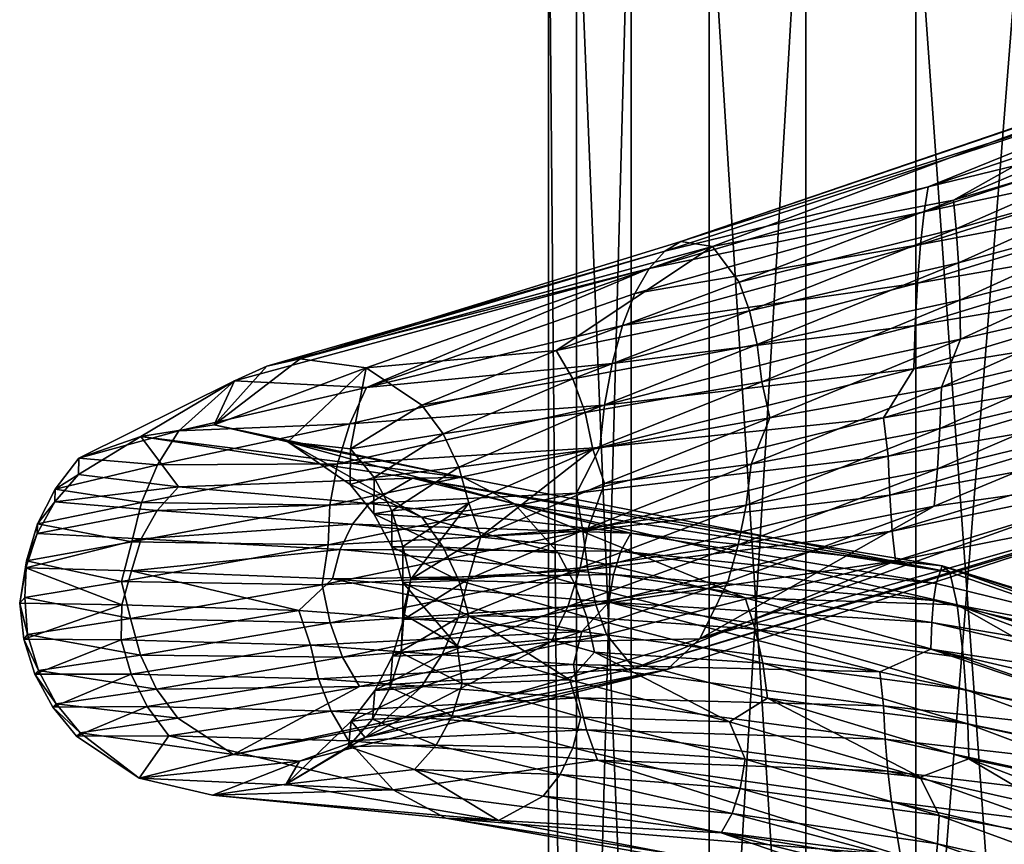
# Model space of a CAD drawing. Header units: centimetres. Extents: x -6 to 6, y -20 to 6.1.
# Tile 234 of 256: x -5.1 to -3.6, y -9.9 to -8.6. Entities that reach past the tile are written whole.
import ezdxf

# ---------------------------------------------------------------- set-up
doc = ezdxf.new("R2010")
doc.units = ezdxf.units.CM
doc.layers.get('0').update_dxf_attribs({"true_color": 0x5890e1})

msp = doc.modelspace()

# ---------------------------------------------------------------- meshes
at = {"color": 13, "true_color": 0xe05656}
mesh = msp.add_polyface(dxfattribs=at)
corners = [(-3.8764, -8.1734, 73.9922), (-3.5223, -8.1628, 73.9055), (-3.8764, -12.6456, 72.2961), (-3.9986, -9.4477, 75.4422), (-3.6762, -9.3297, 75.5691), (-4.0422, -9.5372, 75.5132), (-3.9959, -9.6668, 73.4904), (-3.9711, -9.7251, 73.4527), (-3.698, -9.753, 73.356), (-3.6946, -9.9477, 73.0943), (-3.6801, -9.9223, 73.2054), (-4.0086, -9.8398, 73.3405), (-3.6746, -9.8943, 73.2535), (-3.6706, -9.8573, 73.2943), (-3.9916, -9.8097, 73.3849), (-3.6679, -9.813, 73.3262), (-3.979, -9.7709, 73.4228), (-3.3821, -9.866, 73.3153), (-3.9821, -9.3904, 75.42), (-3.257, -9.696, 72.7437), (-3.7551, -9.6417, 72.7616), (-3.7609, -9.5885, 72.7723), (-3.2613, -9.9017, 72.7714), (-3.7285, -9.8753, 72.8763), (-3.7429, -9.7917, 72.8008), (-4.202, -9.7265, 72.9738), (-3.7525, -9.6935, 72.7636), (-4.2317, -9.6289, 72.942), (-3.2469, -9.7512, 72.7345), (-3.7484, -9.7438, 72.7769), (-3.2548, -9.8536, 72.7483), (-4.219, -9.6792, 72.9531), (-3.2499, -9.8031, 72.7358), (-4.0934, -9.585, 75.6093), (-3.3032, -9.3274, 75.7809), (-4.1446, -9.5835, 75.7164), (-3.2836, -9.325, 75.8981), (-3.7363, -9.4152, 75.986), (-4.2048, -9.4841, 75.8636), (-3.7416, -9.3686, 76.0334), (-3.9711, -9.4729, 73.4278), (-3.9555, -9.5221, 73.45), (-3.6302, -9.5664, 73.3066), (-3.9438, -9.5752, 73.4618), (-3.6265, -9.6165, 73.3314), (-3.9366, -9.6297, 73.4631), (-3.6236, -9.6699, 73.345), (-3.6219, -9.7244, 73.347), (-3.6814, -9.5533, 72.7789), (-4.1844, -9.4799, 72.9415), (-3.6797, -9.5115, 72.8093), (-3.6401, -9.4836, 73.2276), (-3.6517, -9.433, 73.1216), (-4.3316, -9.3263, 73.5947), (-3.6769, -9.4771, 72.8483), (-4.177, -9.4366, 72.9702), (-4.1655, -9.4003, 73.0067), (-3.6731, -9.4506, 72.8947), (-4.1498, -9.3717, 73.0499), (-3.6633, -9.4229, 73.0044)]
mesh.append_faces([[corners[k] for k in face] for face in [(0, 1, 2), (3, 4, 5), (6, 7, 8), (9, 10, 11), (10, 12, 11), (12, 13, 14), (11, 12, 14), (13, 15, 16), (14, 13, 16), (17, 8, 15), (15, 8, 7), (16, 15, 7), (3, 18, 4), (19, 20, 21), (22, 23, 24), (24, 23, 25), (20, 26, 27), (20, 28, 26), (24, 29, 30), (24, 25, 29), (31, 26, 29), (29, 26, 32), (33, 5, 34), (35, 33, 34), (36, 37, 35), (38, 37, 39), (40, 41, 42), (41, 43, 44), (42, 41, 44), (43, 45, 46), (6, 8, 45), (45, 8, 47), (48, 49, 50), (48, 21, 49), (51, 52, 53), (54, 50, 55), (56, 57, 54), (57, 58, 59), (51, 40, 42), (46, 44, 43), (47, 46, 45)]], dxfattribs={"color": 13})
mesh = msp.add_polyface(dxfattribs=at)
corners = [(-3.34, -8.3439, 75.3964), (-3.7047, -8.3439, 75.3964), (-3.34, -13.4492, 73.4602), (-4.0276, -8.3235, 75.2281), (-3.7047, -13.4492, 73.4602), (-3.3356, -10.0367, 73.1726), (-3.3421, -10.0092, 73.2208), (-3.6801, -9.9223, 73.2054), (-3.3749, -11.6534, 74.7361), (-3.0802, -11.4875, 74.7063), (-3.1067, -11.5658, 74.6937), (-3.2985, -10.0432, 72.9467), (-2.9633, -10.2134, 73.1384), (-3.6946, -9.9477, 73.0943), (-3.7115, -9.9314, 72.9787), (-3.2784, -9.9861, 72.8454), (-3.35, -9.9287, 73.2944), (-3.347, -9.9726, 73.262), (-3.0496, -10.0755, 73.3558), (-3.0413, -10.1202, 73.3244), (-3.028, -10.1576, 73.2854), (-3.8518, -11.5177, 71.984), (-3.3369, -11.6058, 71.9052), (-3.8555, -11.5514, 71.9446), (-3.5351, -11.6512, 75.264), (-3.058, -11.542, 75.2797), (-3.5346, -11.6016, 75.2276), (-3.3349, -11.6387, 71.8654), (-3.8017, -11.5994, 71.8973), (-4.2949, -11.5867, 72.1068), (-3.5326, -11.513, 75.0127), (-3.1902, -11.3874, 74.9007), (-3.5318, -11.5419, 74.8933), (-3.8724, -11.6526, 74.7822), (-3.5315, -11.5749, 74.8383), (-3.2018, -11.4216, 74.848), (-3.2104, -11.4652, 74.8008), (-3.2158, -11.5161, 74.7613), (-3.5312, -11.6178, 74.7893), (-3.3563, -11.5682, 72.116), (-3.3446, -11.5679, 72.0031), (-3.8381, -11.4778, 72.0805), (-3.3403, -11.5821, 71.9514), (-3.846, -11.4931, 72.0296), (-4.1275, -11.5467, 72.5737), (-3.3699, -11.6071, 72.2268), (-4.1871, -11.481, 72.4957), (-4.2467, -11.4525, 72.3978), (-3.5336, -11.5335, 75.1299), (-4.3079, -11.6995, 74.7702), (-3.5342, -11.5621, 75.1822), (-2.6861, -11.2241, 75.0832), (-2.8238, -11.1571, 74.9083), (-4.1494, -12.7831, 72.4951), (-3.8764, -8.1734, 73.9922), (-3.8764, -12.6456, 72.2961), (-3.5223, -8.1628, 73.9055), (-3.5223, -12.596, 72.2242), (-3.1683, -8.1734, 73.9922), (-3.1683, -12.6456, 72.2961)]
mesh.append_faces([[corners[k] for k in face] for face in [(0, 1, 2), (1, 3, 4), (5, 6, 7), (8, 9, 10), (11, 12, 13), (14, 15, 11), (13, 12, 5), (16, 17, 18), (17, 6, 19), (6, 5, 20), (21, 22, 23), (24, 25, 26), (27, 28, 23), (28, 29, 23), (30, 31, 32), (33, 32, 34), (31, 35, 32), (35, 36, 34), (32, 35, 34), (36, 37, 38), (34, 36, 38), (9, 8, 37), (39, 40, 41), (22, 21, 42), (42, 21, 43), (40, 43, 41), (40, 42, 43), (44, 45, 46), (45, 39, 47), (47, 46, 45), (47, 39, 41), (48, 49, 50), (51, 50, 26), (49, 48, 30), (30, 48, 52), (31, 30, 52), (32, 33, 30), (50, 51, 48), (53, 54, 55), (55, 56, 57), (57, 58, 59)]], dxfattribs={"color": 13})
mesh = msp.add_polyface(dxfattribs=at)
corners = [(-3.2784, -9.9861, 72.8454), (-3.7285, -9.8753, 72.8763), (-3.2613, -9.9017, 72.7714), (-3.3421, -10.0092, 73.2208), (-3.347, -9.9726, 73.262), (-3.6746, -9.8943, 73.2535), (-3.6801, -9.9223, 73.2054), (-3.35, -9.9287, 73.2944), (-3.6706, -9.8573, 73.2943), (-3.0806, -10.0093, 73.3681), (-3.3821, -9.866, 73.3153), (-3.6679, -9.813, 73.3262), (-3.257, -9.696, 72.7437), (-3.2469, -9.7512, 72.7345), (-3.7551, -9.6417, 72.7616), (-3.7429, -9.7917, 72.8008), (-3.2548, -9.8536, 72.7483), (-3.7525, -9.6935, 72.7636), (-3.2499, -9.8031, 72.7358), (-3.7484, -9.7438, 72.7769), (-3.7115, -9.9314, 72.9787), (-3.2985, -10.0432, 72.9467), (-3.6946, -9.9477, 73.0943), (-3.3356, -10.0367, 73.1726), (-4.1446, -9.5835, 75.7164), (-3.3032, -9.3274, 75.7809), (-3.2836, -9.325, 75.8981), (-3.6814, -9.5533, 72.7789), (-3.7609, -9.5885, 72.7723), (-3.6401, -9.4836, 73.2276), (-3.6302, -9.5664, 73.3066), (-3.2777, -9.6899, 73.2945), (-3.6265, -9.6165, 73.3314), (-3.6236, -9.6699, 73.345), (-3.2862, -9.7402, 73.3178), (-3.6219, -9.7244, 73.347), (-3.2925, -9.7936, 73.3302), (-3.698, -9.753, 73.356), (-3.2965, -9.8482, 73.3312), (-2.9862, -9.9496, 73.4144), (-3.1614, -9.6736, 72.7771), (-3.1653, -9.6319, 72.8077), (-3.6797, -9.5115, 72.8093), (-2.8992, -9.765, 73.3256), (-3.6633, -9.4229, 73.0044), (-3.1803, -9.5713, 72.8927), (-3.6731, -9.4506, 72.8947), (-2.7763, -9.7083, 73.1365), (-2.8378, -9.7163, 73.2371), (-3.6517, -9.433, 73.1216), (-3.1717, -9.5976, 72.8465), (-3.6769, -9.4771, 72.8483), (-3.5223, -12.596, 72.2242), (-3.5223, -8.1628, 73.9055), (-3.1683, -8.1734, 73.9922)]
mesh.append_faces([[corners[k] for k in face] for face in [(0, 1, 2), (3, 4, 5), (6, 3, 5), (4, 7, 8), (9, 10, 7), (7, 10, 11), (12, 13, 14), (2, 15, 16), (17, 13, 18), (19, 18, 16), (20, 21, 22), (20, 1, 0), (22, 23, 6), (11, 8, 7), (8, 5, 4), (24, 25, 26), (27, 12, 28), (29, 30, 31), (30, 32, 31), (32, 33, 34), (31, 32, 34), (33, 35, 36), (37, 10, 35), (35, 10, 38), (36, 38, 39), (10, 9, 38), (27, 40, 12), (27, 41, 40), (27, 42, 41), (31, 43, 29), (44, 45, 46), (45, 44, 47), (48, 44, 49), (41, 42, 50), (50, 42, 51), (45, 51, 46), (45, 50, 51), (36, 34, 33), (38, 36, 35), (48, 49, 29), (52, 53, 54)]], dxfattribs={"color": 13})
mesh = msp.add_polyface(dxfattribs=at)
corners = [(-4.2788, -12.9767, 72.7757), (-4.2788, -8.2436, 74.5708), (-4.1494, -8.2026, 74.2323), (-3.8764, -8.1734, 73.9922), (-4.1494, -12.7831, 72.4951), (-4.2747, -9.5417, 75.2219), (-4.0422, -9.5372, 75.5132), (-4.5652, -9.6911, 74.9546), (-4.2454, -9.6011, 73.7089), (-4.2282, -9.6591, 73.6655), (-3.9959, -9.6668, 73.4904), (-3.9711, -9.7251, 73.4527), (-4.2405, -9.707, 73.6391), (-3.979, -9.7709, 73.4228), (-4.2604, -9.7487, 73.6064), (-3.9916, -9.8097, 73.3849), (-4.2871, -9.7824, 73.5688), (-4.0086, -9.8398, 73.3405), (-4.357, -9.8205, 73.4846), (-3.6946, -9.9477, 73.0943), (-4.4391, -9.8172, 73.4), (-3.7115, -9.9314, 72.9787), (-3.7285, -9.8753, 72.8763), (-4.2485, -9.4866, 75.2066), (-3.9986, -9.4477, 75.4422), (-3.7551, -9.6417, 72.7616), (-4.2395, -9.5769, 72.9412), (-3.7609, -9.5885, 72.7723), (-3.7484, -9.7438, 72.7769), (-4.202, -9.7265, 72.9738), (-4.219, -9.6792, 72.9531), (-3.7525, -9.6935, 72.7636), (-4.2317, -9.6289, 72.942), (-4.2265, -9.5256, 72.9424), (-4.5213, -9.7727, 73.3277), (-4.0934, -9.585, 75.6093), (-4.1446, -9.5835, 75.7164), (-3.7363, -9.4152, 75.986), (-4.1881, -9.5301, 75.8191), (-4.2048, -9.4841, 75.8636), (-4.1844, -9.4799, 72.9415), (-4.2379, -9.4508, 73.6655), (-4.2187, -9.5033, 73.6729), (-3.9555, -9.5221, 73.45), (-4.4033, -9.5008, 73.9538), (-4.2067, -9.558, 73.6714), (-3.9438, -9.5752, 73.4618), (-3.9366, -9.6297, 73.4631), (-3.6797, -9.5115, 72.8093), (-4.177, -9.4366, 72.9702), (-3.9711, -9.4729, 73.4278), (-4.4188, -9.4459, 73.9592), (-4.2349, -13.1825, 73.0737), (-4.2349, -8.2873, 74.9303)]
mesh.append_faces([[corners[k] for k in face] for face in [(0, 1, 2), (2, 3, 4), (5, 6, 7), (8, 9, 10), (10, 9, 11), (11, 9, 12), (13, 12, 14), (15, 14, 16), (17, 16, 18), (19, 18, 20), (21, 20, 22), (18, 19, 17), (17, 15, 16), (15, 13, 14), (13, 11, 12), (5, 23, 24), (6, 5, 24), (25, 26, 27), (28, 29, 30), (31, 30, 32), (25, 32, 26), (33, 27, 26), (21, 19, 20), (29, 22, 34), (34, 22, 20), (7, 6, 35), (36, 37, 38), (38, 37, 39), (40, 27, 33), (41, 42, 43), (44, 8, 45), (42, 45, 46), (8, 10, 45), (45, 10, 47), (48, 40, 49), (50, 41, 43), (46, 43, 42), (47, 46, 45), (41, 51, 42), (45, 42, 44), (1, 52, 53)]], dxfattribs={"color": 13})
mesh = msp.add_polyface(dxfattribs=at)
corners = [(-3.1683, -8.1734, 73.9922), (-2.8953, -8.2026, 74.2323), (-3.1683, -12.6456, 72.2961), (-2.7659, -8.2436, 74.5708), (-2.8953, -12.7831, 72.4951), (-2.8098, -8.2873, 74.9303), (-2.7659, -12.9767, 72.7757), (-3.0171, -8.3235, 75.2281), (-2.8098, -13.1825, 73.0737), (-3.257, -9.696, 72.7437), (-2.7479, -9.8647, 72.876), (-3.2469, -9.7512, 72.7345), (-2.7668, -9.9107, 72.8571), (-3.2499, -9.8031, 72.7358), (-2.7752, -9.9628, 72.8559), (-3.2548, -9.8536, 72.7483), (-2.7885, -10.0134, 72.8646), (-3.2613, -9.9017, 72.7714), (-2.3728, -10.0585, 73.1145), (-2.6802, -9.8459, 72.9315), (-3.1614, -9.6736, 72.7771), (-2.8992, -9.765, 73.3256), (-3.2777, -9.6899, 73.2945), (-2.9514, -9.8465, 73.3884), (-2.6868, -10.0358, 73.5725), (-2.9714, -9.8963, 73.4063), (-2.7159, -10.0844, 73.5817), (-2.9862, -9.9496, 73.4144), (-3.2862, -9.7402, 73.3178), (-3.2925, -9.7936, 73.3302), (-3.2965, -9.8482, 73.3312), (-3.0806, -10.0093, 73.3681), (-2.9953, -10.0041, 73.4125), (-2.7043, -9.767, 72.9972), (-2.325, -9.9839, 73.2776), (-2.6894, -9.8029, 72.9608), (-3.1653, -9.6319, 72.8077), (-2.3032, -10.0232, 73.2459), (-2.201, -10.1563, 73.7308), (-2.354, -9.9521, 73.3131), (-2.7763, -9.7083, 73.1365), (-2.3098, -10.1477, 73.7767), (-2.8378, -9.7163, 73.2371), (-3.6401, -9.4836, 73.2276), (-2.7241, -9.7388, 73.0395), (-3.1803, -9.5713, 72.8927), (-3.1717, -9.5976, 72.8465)]
mesh.append_faces([[corners[k] for k in face] for face in [(0, 1, 2), (1, 3, 4), (3, 5, 6), (5, 7, 8), (9, 10, 11), (11, 10, 12), (13, 12, 14), (15, 14, 16), (17, 15, 16), (10, 18, 12), (15, 13, 14), (13, 11, 12), (19, 18, 10), (20, 10, 9), (21, 22, 23), (24, 23, 25), (26, 25, 27), (22, 28, 23), (28, 29, 25), (23, 28, 25), (25, 29, 27), (30, 31, 32), (27, 30, 32), (33, 34, 35), (36, 35, 20), (34, 37, 35), (24, 21, 23), (35, 19, 20), (35, 37, 19), (38, 39, 40), (41, 40, 42), (21, 42, 43), (34, 33, 39), (39, 33, 44), (40, 44, 45), (41, 42, 21), (35, 36, 33), (33, 36, 46), (44, 33, 46), (44, 40, 39), (20, 19, 10)]], dxfattribs={"color": 13})
mesh = msp.add_polyface(dxfattribs=at)
corners = [(-4.0276, -8.3235, 75.2281), (-4.2349, -8.2873, 74.9303), (-4.0276, -13.353, 73.3207), (-4.2349, -13.1825, 73.0737), (-4.2788, -8.2436, 74.5708), (-4.2788, -12.9767, 72.7757), (-4.7049, -11.6419, 72.4473), (-4.2949, -11.5867, 72.1068), (-4.5876, -11.6684, 72.308), (-4.1609, -11.6315, 72.0122), (-3.8017, -11.5994, 71.8973), (-4.3402, -11.5455, 72.1681), (-3.8555, -11.5514, 71.9446), (-4.7368, -11.6048, 72.5197), (-4.702, -11.5321, 72.5927), (-4.9876, -11.6629, 73.0004), (-4.9616, -11.6236, 73.0326), (-4.6734, -11.5072, 72.6335), (-4.9266, -11.5913, 73.0649), (-4.8347, -11.5525, 73.1256), (-5.0306, -11.6912, 73.5509), (-4.2467, -11.4525, 72.3978), (-3.8381, -11.4778, 72.0805), (-4.2974, -11.4626, 72.2959), (-4.6185, -11.591, 73.2021), (-4.1871, -11.481, 72.4957), (-4.7266, -11.5517, 73.1739), (-4.8814, -11.7095, 74.0518), (-3.8518, -11.5177, 71.984), (-4.3312, -11.5093, 72.2057), (-3.846, -11.4931, 72.0296), (-4.3169, -11.4815, 72.2485), (-4.7235, -11.5649, 72.5544), (-4.0768, -11.6396, 72.6198), (-4.1275, -11.5467, 72.5737), (-4.3456, -11.6377, 72.8796), (-5.0039, -11.7076, 72.9695), (-4.5267, -11.6638, 73.2058), (-4.6576, -11.6828, 73.995), (-4.1494, -8.2026, 74.2323), (-4.1494, -12.7831, 72.4951)]
mesh.append_faces([[corners[k] for k in face] for face in [(0, 1, 2), (3, 4, 5), (6, 7, 8), (8, 7, 9), (7, 10, 9), (11, 12, 7), (6, 11, 7), (6, 13, 11), (14, 15, 16), (17, 16, 18), (19, 18, 20), (21, 22, 23), (17, 23, 14), (16, 17, 14), (24, 25, 26), (25, 21, 19), (26, 19, 27), (12, 11, 28), (28, 11, 29), (30, 29, 31), (22, 31, 23), (22, 30, 31), (30, 28, 29), (11, 13, 29), (29, 13, 32), (31, 32, 14), (23, 31, 14), (31, 29, 32), (19, 21, 17), (18, 19, 17), (33, 34, 35), (35, 34, 24), (32, 13, 36), (14, 32, 15), (23, 17, 21), (26, 25, 19), (24, 34, 25), (37, 35, 24), (38, 24, 26), (5, 39, 40), (2, 1, 3)]], dxfattribs={"color": 13})
mesh = msp.add_polyface(dxfattribs=at)
corners = [(-3.4042, -11.7925, 74.7043), (-3.4063, -11.7284, 74.7142), (-3.0994, -11.629, 74.6836), (-3.6839, -11.7811, 74.6765), (-3.3749, -11.6534, 74.7361), (-3.1067, -11.5658, 74.6937), (-4.1609, -11.6315, 72.0122), (-3.8017, -11.5994, 71.8973), (-3.6689, -11.664, 71.845), (-4.1538, -11.6823, 72.0008), (-3.6673, -11.7148, 71.8345), (-3.2783, -11.6955, 71.833), (-3.1617, -11.7782, 71.8157), (-3.0877, -11.6926, 74.6833), (-3.5359, -11.7747, 75.3026), (-3.0378, -11.6736, 75.2928), (-3.0464, -11.6062, 75.292), (-3.5355, -11.7094, 75.2895), (-3.058, -11.542, 75.2797), (-3.9797, -11.7097, 75.0991), (-3.5346, -11.6016, 75.2276), (-3.5342, -11.5621, 75.1822), (-4.0768, -11.6396, 72.6198), (-4.0574, -11.6921, 72.6278), (-3.7482, -11.6843, 72.4471), (-4.1275, -11.5467, 72.5737), (-3.3837, -11.6823, 72.3168), (-3.3349, -11.6387, 71.8654), (-3.3369, -11.6058, 71.9052), (-3.8555, -11.5514, 71.9446), (-3.8602, -11.6854, 74.7288), (-3.5315, -11.5749, 74.8383), (-3.5312, -11.6178, 74.7893), (-3.8511, -11.7281, 74.6807), (-3.5311, -11.668, 74.7483), (-4.1546, -11.752, 74.5262), (-3.2158, -11.5161, 74.7613), (-2.8705, -11.7385, 72.062), (-3.3403, -11.5821, 71.9514), (-3.3446, -11.5679, 72.0031), (-3.3563, -11.5682, 72.116), (-3.3699, -11.6071, 72.2268), (-3.3952, -11.7821, 72.3725), (-4.3438, -11.7243, 74.8108), (-3.7403, -11.7385, 72.4586), (-4.1775, -11.7182, 74.5746), (-3.8724, -11.6526, 74.7822), (-3.9968, -11.7584, 75.1324), (-3.5351, -11.6512, 75.264), (-3.5326, -11.513, 75.0127), (-4.2374, -11.6852, 74.6756), (-3.0171, -13.353, 73.3207), (-3.34, -8.3439, 75.3964), (-3.34, -13.4492, 73.4602), (-3.7047, -13.4492, 73.4602), (-4.0276, -8.3235, 75.2281), (-4.0276, -13.353, 73.3207)]
mesh.append_faces([[corners[k] for k in face] for face in [(0, 1, 2), (3, 4, 1), (1, 4, 5), (6, 7, 8), (9, 8, 10), (7, 11, 8), (8, 11, 12), (10, 8, 12), (5, 2, 1), (2, 13, 0), (14, 15, 16), (17, 16, 18), (19, 20, 21), (22, 23, 24), (25, 24, 26), (11, 7, 27), (28, 27, 29), (30, 31, 32), (33, 32, 34), (33, 35, 30), (32, 33, 30), (36, 4, 34), (32, 36, 34), (4, 3, 34), (37, 38, 39), (39, 40, 37), (26, 41, 25), (42, 26, 24), (21, 43, 19), (44, 24, 23), (24, 25, 22), (30, 45, 46), (31, 30, 46), (19, 47, 48), (20, 19, 48), (16, 17, 14), (48, 47, 17), (18, 48, 17), (49, 46, 50), (51, 52, 53), (54, 55, 56)]], dxfattribs={"color": 13})
mesh = msp.add_polyface(dxfattribs=at)
corners = [(-3.0719, -11.7535, 74.6936), (-3.3851, -12.0278, 74.7755), (-3.3966, -11.9203, 74.7175), (-3.4009, -11.8575, 74.7053), (-3.7259, -11.9802, 74.6335), (-3.7205, -11.9154, 74.6336), (-3.717, -11.8516, 74.6444), (-3.4042, -11.7925, 74.7043), (-3.0877, -11.6926, 74.6833), (-3.9773, -11.8679, 74.5294), (-3.6839, -11.7811, 74.6765), (-3.4063, -11.7284, 74.7142), (-3.1656, -11.8288, 71.8043), (-3.6673, -11.7148, 71.8345), (-3.1617, -11.7782, 71.8157), (-3.6612, -11.8192, 71.8472), (-3.6522, -11.9189, 71.9008), (-4.1275, -11.785, 72.0096), (-3.6647, -11.7669, 71.8354), (-3.172, -11.8807, 71.8039), (-3.0804, -11.8209, 75.2708), (-3.3361, -11.9124, 75.2873), (-3.3368, -11.9685, 75.2557), (-3.1806, -11.9328, 71.8142), (-4.0091, -11.9332, 74.4873), (-3.4051, -11.9451, 72.3723), (-3.403, -11.8918, 72.3838), (-3.7308, -11.8468, 72.4477), (-3.6481, -11.9163, 72.3976), (-3.951, -11.8578, 72.5357), (-3.5363, -11.9101, 75.2935), (-3.0324, -11.7401, 75.2828), (-3.5362, -11.8432, 75.3035), (-3.0378, -11.6736, 75.2928), (-3.8454, -11.7779, 74.6401), (-3.5311, -11.668, 74.7483), (-3.7482, -11.6843, 72.4471), (-3.7403, -11.7385, 72.4586), (-3.3952, -11.7821, 72.3725), (-3.3837, -11.6823, 72.3168), (-3.0561, -11.9375, 72.3951), (-3.7345, -11.7934, 72.4588), (-3.3997, -11.8367, 72.384), (-3.0724, -11.9908, 72.4027), (-3.5359, -11.7747, 75.3026), (-4.0239, -11.8799, 75.1656), (-4.0331, -11.9472, 75.1646), (-3.5355, -11.7094, 75.2895), (-4.0117, -11.8157, 75.155), (-3.8511, -11.7281, 74.6807), (-3.34, -13.4492, 73.4602), (-3.7047, -8.3439, 75.3964), (-3.7047, -13.4492, 73.4602)]
mesh.append_faces([[corners[k] for k in face] for face in [(0, 1, 2), (3, 2, 4), (5, 6, 7), (3, 7, 8), (9, 10, 6), (6, 10, 11), (12, 13, 14), (15, 16, 17), (18, 19, 15), (18, 12, 19), (18, 13, 12), (20, 21, 22), (19, 23, 15), (16, 15, 23), (6, 5, 24), (7, 3, 5), (5, 3, 4), (11, 7, 6), (8, 0, 3), (3, 0, 2), (25, 26, 27), (28, 27, 29), (28, 25, 27), (30, 21, 31), (32, 31, 33), (34, 35, 10), (36, 37, 38), (39, 38, 40), (37, 41, 42), (38, 42, 40), (38, 37, 42), (41, 27, 26), (42, 26, 43), (26, 42, 41), (44, 45, 32), (33, 44, 32), (32, 46, 30), (31, 32, 30), (47, 48, 44), (34, 49, 35), (50, 51, 52)]], dxfattribs={"color": 13})
mesh = msp.add_polyface(dxfattribs=at)
corners = [(-3.3537, -9.0045, 75.543), (-3.3507, -9.069, 75.5489), (-3.6646, -9.144, 75.5218), (-3.635, -9.0689, 75.5335), (-3.3263, -8.9279, 75.5452), (-3.0588, -8.8492, 75.4684), (-3.2434, -9.0407, 76.138), (-3.7552, -9.1917, 76.1189), (-3.2528, -9.1053, 76.122), (-3.2557, -9.1665, 76.0934), (-3.7478, -9.2517, 76.1024), (-3.7363, -9.4152, 75.986), (-3.2836, -9.325, 75.8981), (-3.2668, -9.27, 76.008), (-3.7416, -9.3686, 76.0334), (-3.2605, -9.2229, 76.0548), (-3.7455, -9.3127, 76.073), (-3.6669, -9.2085, 75.527), (-3.346, -9.1318, 75.5654), (-3.6709, -9.2716, 75.5428), (-3.3396, -9.1896, 75.5922), (-3.6762, -9.3297, 75.5691), (-3.3229, -9.2796, 75.6738), (-3.0507, -8.9128, 75.4735), (-3.0377, -8.9744, 75.488), (-3.0201, -9.0307, 75.5119), (-3.6459, -8.8518, 75.6608), (-3.2831, -8.6486, 75.7744), (-3.3032, -8.7065, 75.6681), (-3.3108, -8.7521, 75.6238), (-2.9991, -8.5916, 75.527), (-3.3165, -8.8058, 75.5875), (-3.6414, -8.8967, 75.6154), (-3.6917, -8.8704, 76.044), (-3.6974, -8.921, 76.0821), (-3.2159, -8.769, 76.0846), (-3.7079, -9.1151, 76.1327), (-3.199, -8.9616, 76.1367), (-3.7055, -9.0476, 76.1269), (-3.2026, -8.8945, 76.1302), (-3.7021, -8.9813, 76.1099), (-3.2083, -8.8287, 76.1127), (-3.2595, -8.6391, 75.8907), (-4.072, -8.9164, 75.7513), (-3.2475, -8.6536, 75.9473), (-3.3201, -8.8646, 75.5607), (-3.6381, -8.9499, 75.5782), (-3.0365, -8.7719, 75.4615), (-3.6358, -9.0083, 75.5504), (-3.2253, -8.7191, 76.0463), (-3.6854, -8.8309, 75.9973), (-3.2359, -8.6804, 75.9999), (-3.0131, -8.6456, 75.4946), (-3.022, -8.7045, 75.4707)]
mesh.append_faces([[corners[k] for k in face] for face in [(0, 1, 2), (3, 4, 0), (0, 4, 5), (6, 7, 8), (9, 8, 10), (11, 12, 13), (14, 13, 15), (16, 15, 9), (17, 1, 18), (19, 18, 20), (21, 20, 22), (0, 23, 1), (1, 24, 18), (20, 25, 22), (20, 18, 25), (26, 27, 28), (29, 28, 30), (29, 31, 32), (33, 34, 35), (36, 6, 37), (38, 37, 39), (40, 39, 41), (34, 41, 35), (34, 40, 41), (42, 43, 44), (31, 45, 46), (47, 4, 45), (45, 4, 48), (4, 3, 48), (33, 49, 50), (33, 35, 49), (38, 36, 37), (40, 38, 39), (28, 29, 26), (26, 29, 32), (46, 32, 31), (48, 46, 45), (44, 50, 51), (50, 49, 51), (29, 52, 31), (45, 31, 53)]], dxfattribs={"color": 13})
mesh = msp.add_polyface(dxfattribs=at)
corners = [(-2.7763, -8.8044, 75.3191), (-2.7494, -8.8583, 75.337), (-3.0377, -8.9744, 75.488), (-3.0507, -8.9128, 75.4735), (-3.3507, -9.069, 75.5489), (-3.0588, -8.8492, 75.4684), (-2.7964, -8.7449, 75.3088), (-3.3263, -8.9279, 75.5452), (-3.0365, -8.7719, 75.4615), (-2.5125, -8.9679, 75.5528), (-2.1684, -8.7081, 75.2739), (-2.4418, -8.9082, 75.6329), (-2.8204, -9.0984, 75.8864), (-2.8028, -9.0509, 75.9288), (-3.2605, -9.2229, 76.0548), (-3.2557, -9.1665, 76.0934), (-2.4148, -8.8606, 75.6675), (-2.3822, -8.7443, 75.7182), (-2.7598, -8.864, 75.9962), (-2.7816, -8.9335, 75.9897), (-2.3947, -8.8047, 75.6963), (-2.7898, -8.9946, 75.9637), (-3.2434, -9.0407, 76.138), (-3.2528, -9.1053, 76.122), (-3.3537, -9.0045, 75.543), (-3.346, -9.1318, 75.5654), (-3.0201, -9.0307, 75.5119), (-3.3032, -9.3274, 75.7809), (-3.3229, -9.2796, 75.6738), (-2.5956, -8.9783, 75.4685), (-3.2836, -9.325, 75.8981), (-3.2668, -9.27, 76.008), (-2.6787, -8.9396, 75.3931), (-2.2402, -8.592, 74.8017), (-3.199, -8.9616, 76.1367), (-2.7225, -8.7838, 75.9804), (-2.7241, -9.7388, 73.0395), (-3.1717, -9.5976, 72.8465), (-3.1803, -9.5713, 72.8927), (-2.7763, -9.7083, 73.1365), (-3.6633, -9.4229, 73.0044), (-2.8378, -9.7163, 73.2371), (-3.2026, -8.8945, 76.1302)]
mesh.append_faces([[corners[k] for k in face] for face in [(0, 1, 2), (3, 2, 4), (3, 5, 6), (7, 8, 5), (9, 10, 11), (12, 11, 13), (14, 13, 15), (10, 16, 11), (17, 18, 19), (20, 19, 21), (16, 21, 13), (11, 16, 13), (18, 22, 19), (19, 22, 23), (21, 23, 15), (13, 21, 15), (5, 3, 24), (25, 2, 26), (27, 28, 29), (30, 29, 9), (12, 9, 11), (12, 30, 9), (12, 31, 30), (12, 14, 31), (12, 13, 14), (30, 27, 29), (3, 0, 2), (2, 1, 26), (26, 1, 32), (28, 32, 29), (28, 26, 32), (21, 19, 23), (9, 29, 33), (16, 20, 21), (20, 17, 19), (33, 29, 32), (22, 18, 34), (34, 18, 35), (36, 37, 38), (39, 40, 41), (42, 34, 35)]], dxfattribs={"color": 13})
mesh = msp.add_polyface(dxfattribs=at)
corners = [(-3.635, -9.0689, 75.5335), (-3.6646, -9.144, 75.5218), (-3.9328, -9.1916, 75.4262), (-3.3537, -9.0045, 75.543), (-3.962, -9.2644, 75.4044), (-3.6669, -9.2085, 75.527), (-3.9697, -9.3282, 75.4073), (-3.6709, -9.2716, 75.5428), (-3.9821, -9.3904, 75.42), (-3.6762, -9.3297, 75.5691), (-3.7455, -9.3127, 76.073), (-3.2557, -9.1665, 76.0934), (-3.7478, -9.2517, 76.1024), (-3.2528, -9.1053, 76.122), (-3.7552, -9.1917, 76.1189), (-4.2351, -9.3094, 75.9432), (-3.7416, -9.3686, 76.0334), (-3.2605, -9.2229, 76.0548), (-4.2172, -9.4291, 75.9009), (-4.2249, -9.3689, 75.9294), (-3.3507, -9.069, 75.5489), (-4.0422, -9.5372, 75.5132), (-3.3229, -9.2796, 75.6738), (-3.3032, -9.3274, 75.7809), (-3.346, -9.1318, 75.5654), (-3.3396, -9.1896, 75.5922), (-3.7363, -9.4152, 75.986), (-3.2668, -9.27, 76.008), (-4.0226, -8.9242, 75.6433), (-4.072, -8.9164, 75.7513), (-3.2831, -8.6486, 75.7744), (-3.6459, -8.8518, 75.6608), (-3.6414, -8.8967, 75.6154), (-3.9808, -8.9802, 75.5428), (-4.1985, -9.2384, 75.968), (-3.7079, -9.1151, 76.1327), (-4.1911, -9.1719, 75.9643), (-3.7055, -9.0476, 76.1269), (-4.1792, -9.1068, 75.9504), (-3.7021, -8.9813, 76.1099), (-4.1632, -9.0475, 75.9265), (-3.6974, -8.921, 76.0821), (-3.2434, -9.0407, 76.138), (-3.2595, -8.6391, 75.8907), (-3.6381, -8.9499, 75.5782), (-3.9647, -9.0247, 75.5002), (-3.6358, -9.0083, 75.5504), (-3.9528, -9.0775, 75.4648), (-3.9454, -9.1355, 75.4379), (-3.6917, -8.8704, 76.044), (-4.1436, -8.9977, 75.8927), (-3.6854, -8.8309, 75.9973), (-4.1213, -8.9588, 75.851), (-4.0971, -8.9314, 75.8032), (-3.2475, -8.6536, 75.9473)]
mesh.append_faces([[corners[k] for k in face] for face in [(0, 1, 2), (0, 3, 1), (2, 1, 4), (4, 1, 5), (6, 5, 7), (8, 7, 9), (8, 6, 7), (6, 4, 5), (10, 11, 12), (13, 14, 12), (14, 15, 12), (10, 16, 17), (10, 18, 16), (10, 12, 19), (1, 20, 5), (21, 22, 23), (21, 9, 22), (7, 5, 24), (9, 7, 25), (16, 26, 27), (28, 29, 30), (31, 32, 33), (34, 14, 35), (36, 35, 37), (38, 37, 39), (40, 39, 41), (14, 42, 35), (30, 29, 43), (32, 44, 45), (33, 32, 45), (44, 46, 47), (46, 0, 48), (0, 2, 48), (49, 50, 41), (49, 51, 52), (53, 51, 54), (29, 53, 54), (30, 31, 28), (28, 31, 33), (47, 45, 44), (48, 47, 46)]], dxfattribs={"color": 13})
mesh = msp.add_polyface(dxfattribs=at)
corners = [(-3.9328, -9.1916, 75.4262), (-3.962, -9.2644, 75.4044), (-4.1912, -9.2943, 75.2313), (-4.7187, -9.1111, 75.1697), (-4.1213, -8.9588, 75.851), (-4.0971, -8.9314, 75.8032), (-4.6665, -9.0998, 75.1436), (-4.072, -8.9164, 75.7513), (-4.0226, -8.9242, 75.6433), (-3.9808, -8.9802, 75.5428), (-4.2667, -9.0867, 75.325), (-4.5637, -9.1135, 75.0855), (-4.4765, -9.1723, 75.0266), (-4.5509, -9.2852, 74.6595), (-4.4431, -9.2168, 74.9995), (-4.4185, -9.2687, 74.9753), (-4.6203, -9.3283, 75.6567), (-4.2351, -9.3094, 75.9432), (-4.1985, -9.2384, 75.968), (-4.6083, -9.2639, 75.6567), (-4.1911, -9.1719, 75.9643), (-4.589, -9.2012, 75.6483), (-4.1792, -9.1068, 75.9504), (-4.563, -9.1443, 75.6314), (-4.1632, -9.0475, 75.9265), (-4.1436, -8.9977, 75.8927), (-3.6974, -8.921, 76.0821), (-3.7552, -9.1917, 76.1189), (-3.7021, -8.9813, 76.1099), (-3.9647, -9.0247, 75.5002), (-3.9528, -9.0775, 75.4648), (-4.2408, -9.131, 75.2887), (-3.9454, -9.1355, 75.4379), (-4.2214, -9.1833, 75.2578), (-4.2094, -9.2406, 75.2334), (-4.3845, -9.3774, 74.9651), (-4.403, -9.3253, 74.9547), (-4.3316, -9.3263, 73.5947), (-4.4113, -9.2852, 73.5177), (-4.6862, -9.2291, 74.304), (-3.7079, -9.1151, 76.1327), (-3.7055, -9.0476, 76.1269), (-3.6917, -8.8704, 76.044), (-3.6854, -8.8309, 75.9973)]
mesh.append_faces([[corners[k] for k in face] for face in [(0, 1, 2), (3, 4, 5), (6, 5, 7), (8, 9, 10), (11, 10, 12), (13, 14, 15), (16, 17, 18), (19, 18, 20), (21, 20, 22), (23, 22, 24), (25, 24, 26), (17, 27, 18), (24, 22, 28), (9, 29, 10), (29, 30, 31), (10, 31, 12), (10, 29, 31), (30, 32, 33), (31, 33, 14), (12, 31, 14), (32, 0, 34), (33, 34, 15), (14, 33, 15), (0, 2, 34), (34, 2, 35), (36, 15, 34), (37, 38, 39), (6, 8, 11), (6, 7, 8), (19, 16, 18), (21, 19, 20), (23, 21, 22), (33, 31, 30), (34, 33, 32), (11, 8, 10), (20, 18, 40), (22, 20, 41), (4, 23, 25), (42, 4, 25), (4, 43, 5), (23, 24, 25)]], dxfattribs={"color": 13})
mesh = msp.add_polyface(dxfattribs=at)
corners = [(-4.623, -9.39, 75.6498), (-4.6321, -9.4527, 75.6188), (-4.2249, -9.3689, 75.9294), (-4.6198, -9.5118, 75.593), (-4.2172, -9.4291, 75.9009), (-4.9298, -9.3855, 75.2278), (-4.6203, -9.3283, 75.6567), (-4.9144, -9.3241, 75.2325), (-4.6083, -9.2639, 75.6567), (-4.8896, -9.2651, 75.2314), (-4.589, -9.2012, 75.6483), (-4.8563, -9.2121, 75.2243), (-4.563, -9.1443, 75.6314), (-4.7691, -9.134, 75.1925), (-4.1213, -8.9588, 75.851), (-4.5881, -9.2402, 74.6757), (-4.4765, -9.1723, 75.0266), (-4.4431, -9.2168, 74.9995), (-4.5065, -9.4981, 74.3168), (-4.506, -9.3929, 74.6278), (-4.4936, -9.4436, 74.6511), (-4.5065, -9.4489, 74.283), (-4.2351, -9.3094, 75.9432), (-4.5237, -9.3935, 74.2933), (-4.4188, -9.4459, 73.9592), (-4.4768, -9.3467, 73.952), (-4.6862, -9.2291, 74.304), (-4.5886, -9.2957, 74.3053), (-4.5514, -9.3417, 74.3009), (-4.5509, -9.2852, 74.6595), (-4.5233, -9.337, 74.6433), (-4.4185, -9.2687, 74.9753), (-4.6041, -9.3976, 73.2785), (-4.6161, -9.4435, 73.2531), (-4.9303, -9.4306, 73.6835), (-4.4911, -9.286, 73.4305), (-4.559, -9.3254, 73.3465), (-4.8568, -9.2995, 73.7562), (-4.9149, -9.381, 73.7045), (-4.5848, -9.3579, 73.3099), (-4.8901, -9.3368, 73.7289), (-4.9156, -9.2212, 74.2676), (-4.4113, -9.2852, 73.5177), (-4.8009, -9.2028, 74.2907), (-4.5637, -9.1135, 75.0855), (-4.3316, -9.3263, 73.5947), (-4.4434, -9.3938, 73.9586), (-4.6665, -9.0998, 75.1436), (-4.7187, -9.1111, 75.1697), (-4.0971, -8.9314, 75.8032)]
mesh.append_faces([[corners[k] for k in face] for face in [(0, 1, 2), (1, 3, 4), (5, 0, 6), (7, 6, 8), (9, 8, 10), (11, 10, 12), (13, 12, 14), (15, 16, 17), (18, 19, 20), (18, 21, 19), (0, 22, 6), (21, 23, 19), (21, 24, 23), (25, 26, 27), (28, 27, 29), (30, 29, 31), (30, 28, 29), (30, 23, 28), (30, 19, 23), (32, 33, 34), (35, 36, 37), (32, 38, 39), (36, 39, 40), (35, 41, 42), (42, 41, 43), (26, 43, 44), (15, 44, 16), (15, 26, 44), (15, 27, 26), (15, 29, 27), (15, 17, 29), (26, 25, 45), (46, 25, 28), (23, 46, 28), (42, 43, 26), (47, 48, 49), (47, 43, 48), (47, 44, 43), (27, 28, 25), (13, 11, 12), (48, 13, 14)]], dxfattribs={"color": 13})
mesh = msp.add_polyface(dxfattribs=at)
corners = [(-4.623, -9.39, 75.6498), (-4.9461, -9.4475, 75.1963), (-4.6321, -9.4527, 75.6188), (-4.9317, -9.505, 75.198), (-5.0952, -9.4259, 74.1901), (-4.9456, -9.4837, 73.6859), (-5.105, -9.4814, 74.2008), (-5.0945, -9.4151, 74.7227), (-5.0967, -9.4724, 74.731), (-4.9298, -9.3855, 75.2278), (-4.9149, -9.381, 73.7045), (-4.6041, -9.3976, 73.2785), (-4.9303, -9.4306, 73.6835), (-5.0779, -9.3724, 74.2059), (-4.9156, -9.2212, 74.2676), (-4.8568, -9.2995, 73.7562), (-5.0131, -9.2803, 74.2381), (-5.0124, -9.2548, 74.7443), (-5.0496, -9.3031, 74.7402), (-4.8896, -9.2651, 75.2314), (-4.9144, -9.3241, 75.2325), (-4.6083, -9.2639, 75.6567), (-4.5848, -9.3579, 73.3099), (-4.8901, -9.3368, 73.7289), (-4.559, -9.3254, 73.3465), (-4.4911, -9.286, 73.4305), (-5.0503, -9.3231, 74.222), (-4.6161, -9.4435, 73.2531), (-4.6687, -9.4925, 73.285), (-5.0772, -9.3574, 74.7327), (-4.7691, -9.134, 75.1925), (-4.8009, -9.2028, 74.2907), (-4.7187, -9.1111, 75.1697), (-4.6203, -9.3283, 75.6567), (-4.8563, -9.2121, 75.2243), (-4.589, -9.2012, 75.6483)]
mesh.append_faces([[corners[k] for k in face] for face in [(0, 1, 2), (2, 1, 3), (4, 5, 6), (7, 6, 8), (1, 7, 8), (1, 9, 7), (1, 0, 9), (10, 11, 12), (4, 12, 5), (4, 10, 12), (4, 13, 10), (4, 7, 13), (4, 6, 7), (14, 15, 16), (17, 16, 18), (19, 18, 20), (21, 19, 20), (22, 10, 23), (24, 23, 15), (15, 14, 25), (10, 13, 23), (23, 13, 26), (15, 26, 16), (15, 23, 26), (12, 27, 28), (26, 13, 29), (18, 29, 20), (18, 26, 29), (18, 16, 26), (16, 17, 14), (14, 17, 30), (31, 30, 32), (13, 7, 29), (29, 7, 9), (20, 9, 33), (20, 29, 9), (18, 19, 17), (17, 19, 34), (30, 17, 34), (14, 30, 31), (34, 19, 35)]], dxfattribs={"color": 13})
mesh = msp.add_polyface(dxfattribs=at)
corners = [(-4.2485, -9.4866, 75.2066), (-4.229, -9.4263, 75.1995), (-3.9821, -9.3904, 75.42), (-3.9986, -9.4477, 75.4422), (-4.4936, -9.4436, 74.6511), (-4.3845, -9.3774, 74.9651), (-4.4042, -9.444, 74.9264), (-4.2168, -9.364, 75.2002), (-3.9697, -9.3282, 75.4073), (-4.1912, -9.2943, 75.2313), (-3.962, -9.2644, 75.4044), (-4.2249, -9.3689, 75.9294), (-3.7478, -9.2517, 76.1024), (-4.2351, -9.3094, 75.9432), (-4.623, -9.39, 75.6498), (-3.7455, -9.3127, 76.073), (-4.2172, -9.4291, 75.9009), (-4.6321, -9.4527, 75.6188), (-4.2048, -9.4841, 75.8636), (-3.7416, -9.3686, 76.0334), (-4.5233, -9.337, 74.6433), (-4.4185, -9.2687, 74.9753), (-4.403, -9.3253, 74.9547), (-4.506, -9.3929, 74.6278), (-4.2094, -9.2406, 75.2334), (-4.1498, -9.3717, 73.0499), (-3.6731, -9.4506, 72.8947), (-4.1655, -9.4003, 73.0067), (-4.5848, -9.3579, 73.3099), (-4.6041, -9.3976, 73.2785), (-3.9711, -9.4729, 73.4278), (-4.3316, -9.3263, 73.5947), (-4.2637, -9.4026, 73.6497), (-4.2379, -9.4508, 73.6655), (-4.4434, -9.3938, 73.9586), (-4.4188, -9.4459, 73.9592), (-4.5237, -9.3935, 74.2933), (-4.177, -9.4366, 72.9702), (-3.6769, -9.4771, 72.8483), (-3.6633, -9.4229, 73.0044), (-4.4911, -9.286, 73.4305), (-3.6517, -9.433, 73.1216), (-4.4113, -9.2852, 73.5177), (-3.6401, -9.4836, 73.2276), (-4.1844, -9.4799, 72.9415), (-4.6161, -9.4435, 73.2531), (-4.559, -9.3254, 73.3465), (-4.4768, -9.3467, 73.952)]
mesh.append_faces([[corners[k] for k in face] for face in [(0, 1, 2), (3, 0, 2), (4, 5, 6), (6, 5, 7), (1, 7, 8), (2, 1, 8), (5, 9, 7), (7, 9, 10), (8, 7, 10), (11, 12, 13), (14, 11, 13), (15, 11, 16), (17, 16, 11), (7, 1, 6), (16, 18, 19), (20, 21, 22), (23, 22, 4), (22, 5, 4), (22, 24, 5), (25, 26, 27), (28, 27, 29), (30, 31, 32), (33, 32, 34), (35, 34, 36), (27, 37, 29), (27, 38, 37), (39, 25, 40), (41, 40, 42), (20, 22, 23), (31, 30, 43), (37, 44, 45), (29, 37, 45), (27, 28, 25), (25, 28, 46), (32, 33, 30), (39, 40, 41), (41, 42, 31), (46, 40, 25), (31, 47, 32), (32, 47, 34), (34, 35, 33)]], dxfattribs={"color": 13})
mesh = msp.add_polyface(dxfattribs=at)
corners = [(-4.6198, -9.5118, 75.593), (-4.9317, -9.505, 75.198), (-4.9162, -9.5626, 75.1762), (-4.6003, -9.5658, 75.5603), (-4.8913, -9.6156, 75.1502), (-4.574, -9.6112, 75.5223), (-4.858, -9.6607, 75.1213), (-4.7706, -9.7178, 75.0597), (-5.0106, -9.6836, 74.652), (-4.9183, -9.7547, 74.1551), (-5.0161, -9.6889, 74.1579), (-4.872, -9.6886, 73.6848), (-4.9056, -9.6426, 73.6802), (-4.9461, -9.4475, 75.1963), (-5.0967, -9.4724, 74.731), (-5.0928, -9.5303, 74.7046), (-5.0755, -9.5865, 74.6879), (-5.0478, -9.6385, 74.67), (-5.105, -9.4814, 74.2008), (-5.0986, -9.5376, 74.1849), (-5.0812, -9.5923, 74.1734), (-5.0533, -9.6436, 74.1643), (-4.9456, -9.4837, 73.6859), (-4.9465, -9.5384, 73.6874), (-4.9308, -9.592, 73.681), (-4.6687, -9.4925, 73.285), (-4.6503, -9.5468, 73.2597), (-4.6379, -9.5995, 73.2575), (-4.618, -9.6497, 73.2637), (-4.5213, -9.7727, 73.3277), (-4.8035, -9.7812, 74.1653), (-4.6679, -9.728, 75.0013), (-4.9303, -9.4306, 73.6835)]
mesh.append_faces([[corners[k] for k in face] for face in [(0, 1, 2), (3, 2, 4), (5, 4, 6), (7, 6, 8), (9, 8, 10), (11, 10, 12), (13, 14, 1), (1, 14, 15), (2, 15, 16), (4, 16, 17), (6, 17, 8), (6, 4, 17), (14, 18, 15), (15, 18, 19), (16, 19, 20), (17, 20, 21), (8, 21, 10), (8, 17, 21), (18, 22, 19), (19, 22, 23), (20, 23, 24), (21, 24, 12), (10, 21, 12), (22, 25, 23), (23, 25, 26), (12, 24, 27), (12, 28, 11), (11, 29, 9), (10, 11, 9), (24, 23, 26), (30, 31, 9), (9, 31, 7), (8, 9, 7), (21, 20, 24), (20, 19, 23), (17, 16, 20), (16, 15, 19), (4, 2, 16), (2, 1, 15), (32, 25, 22)]], dxfattribs={"color": 13})
mesh = msp.add_polyface(dxfattribs=at)
corners = [(-4.4135, -9.6066, 73.9462), (-4.4291, -9.6573, 73.9242), (-4.2282, -9.6591, 73.6655), (-4.2454, -9.6011, 73.7089), (-4.4213, -9.5477, 73.993), (-4.5086, -9.5588, 74.2698), (-4.4779, -9.6131, 74.9264), (-4.4446, -9.5613, 74.9208), (-4.2747, -9.5417, 75.2219), (-4.5652, -9.6911, 74.9546), (-4.5065, -9.4981, 74.3168), (-4.4197, -9.5039, 74.9209), (-4.2485, -9.4866, 75.2066), (-4.505, -9.507, 74.6066), (-4.4936, -9.4436, 74.6511), (-4.4042, -9.444, 74.9264), (-4.229, -9.4263, 75.1995), (-4.2317, -9.6289, 72.942), (-4.6379, -9.5995, 73.2575), (-4.2395, -9.5769, 72.9412), (-4.6503, -9.5468, 73.2597), (-4.2265, -9.5256, 72.9424), (-4.219, -9.6792, 72.9531), (-4.202, -9.7265, 72.9738), (-4.5913, -9.6964, 73.2777), (-4.618, -9.6497, 73.2637), (-4.5213, -9.7727, 73.3277), (-4.2405, -9.707, 73.6391), (-4.4542, -9.7028, 73.8987), (-4.2604, -9.7487, 73.6064), (-4.4878, -9.7409, 73.8705), (-4.2871, -9.7824, 73.5688), (-4.357, -9.8205, 73.4846), (-4.5537, -9.6622, 74.2359), (-4.0934, -9.585, 75.6093), (-4.6679, -9.728, 75.0013), (-4.5259, -9.6127, 74.2532), (-4.5223, -9.5641, 74.5957), (-4.7706, -9.7178, 75.0597), (-4.1446, -9.5835, 75.7164), (-4.574, -9.6112, 75.5223), (-4.1881, -9.5301, 75.8191), (-4.6003, -9.5658, 75.5603), (-4.2048, -9.4841, 75.8636), (-4.6198, -9.5118, 75.593), (-4.2172, -9.4291, 75.9009), (-4.5065, -9.4489, 74.283), (-4.4033, -9.5008, 73.9538), (-4.4188, -9.4459, 73.9592), (-4.2187, -9.5033, 73.6729), (-4.6161, -9.4435, 73.2531), (-4.1844, -9.4799, 72.9415)]
mesh.append_faces([[corners[k] for k in face] for face in [(0, 1, 2), (3, 0, 2), (3, 4, 0), (0, 4, 5), (6, 7, 8), (9, 6, 8), (4, 10, 5), (7, 11, 12), (13, 14, 15), (11, 15, 16), (17, 18, 19), (20, 21, 19), (22, 23, 24), (24, 25, 22), (22, 25, 17), (24, 23, 26), (2, 1, 27), (27, 1, 28), (29, 28, 30), (31, 30, 32), (31, 29, 30), (29, 27, 28), (33, 28, 1), (9, 34, 35), (0, 36, 1), (15, 11, 13), (11, 7, 37), (38, 34, 39), (40, 39, 41), (42, 41, 43), (44, 43, 45), (16, 12, 11), (12, 8, 7), (41, 42, 40), (43, 44, 42), (10, 4, 46), (46, 4, 47), (48, 47, 49), (4, 3, 47), (46, 47, 48), (50, 51, 21)]], dxfattribs={"color": 13})
mesh = msp.add_polyface(dxfattribs=at)
corners = [(-4.4779, -9.6131, 74.9264), (-4.5652, -9.6911, 74.9546), (-4.587, -9.6654, 74.5818), (-4.5499, -9.6177, 74.5873), (-4.5537, -9.6622, 74.2359), (-4.5259, -9.6127, 74.2532), (-4.4291, -9.6573, 73.9242), (-4.5086, -9.5588, 74.2698), (-4.5223, -9.5641, 74.5957), (-4.4446, -9.5613, 74.9208), (-4.5065, -9.4981, 74.3168), (-4.505, -9.507, 74.6066), (-4.4197, -9.5039, 74.9209), (-4.4936, -9.4436, 74.6511), (-4.618, -9.6497, 73.2637), (-4.9056, -9.6426, 73.6802), (-4.6379, -9.5995, 73.2575), (-4.9308, -9.592, 73.681), (-4.6503, -9.5468, 73.2597), (-4.6687, -9.4925, 73.285), (-4.2265, -9.5256, 72.9424), (-4.2395, -9.5769, 72.9412), (-4.5913, -9.6964, 73.2777), (-4.872, -9.6886, 73.6848), (-4.2317, -9.6289, 72.942), (-4.8035, -9.7812, 74.1653), (-4.4391, -9.8172, 73.4), (-4.357, -9.8205, 73.4846), (-4.6886, -9.7637, 74.1879), (-4.4878, -9.7409, 73.8705), (-4.591, -9.7051, 74.2189), (-4.4542, -9.7028, 73.8987), (-4.9183, -9.7547, 74.1551), (-4.5213, -9.7727, 73.3277), (-4.6679, -9.728, 75.0013), (-4.4135, -9.6066, 73.9462), (-4.0934, -9.585, 75.6093), (-4.7706, -9.7178, 75.0597), (-4.6321, -9.4527, 75.6188), (-4.9317, -9.505, 75.198), (-4.6198, -9.5118, 75.593), (-4.1446, -9.5835, 75.7164), (-4.574, -9.6112, 75.5223), (-4.858, -9.6607, 75.1213), (-4.6003, -9.5658, 75.5603), (-4.8913, -9.6156, 75.1502), (-4.9162, -9.5626, 75.1762), (-4.6161, -9.4435, 73.2531)]
mesh.append_faces([[corners[k] for k in face] for face in [(0, 1, 2), (3, 2, 4), (5, 4, 6), (5, 7, 8), (3, 8, 9), (7, 10, 11), (8, 11, 12), (10, 13, 11), (14, 15, 16), (17, 18, 16), (19, 20, 18), (16, 18, 21), (14, 22, 23), (24, 14, 16), (25, 26, 27), (28, 27, 29), (30, 29, 31), (4, 30, 31), (4, 2, 30), (30, 2, 28), (29, 30, 28), (32, 33, 25), (34, 25, 28), (1, 28, 2), (1, 34, 28), (22, 33, 23), (7, 5, 35), (27, 28, 25), (26, 25, 33), (8, 3, 5), (5, 3, 4), (11, 8, 7), (9, 0, 3), (3, 0, 2), (34, 36, 37), (38, 39, 40), (41, 42, 37), (37, 42, 43), (42, 44, 45), (44, 40, 46), (47, 20, 19)]], dxfattribs={"color": 13})

doc.saveas('drawing.dxf')
